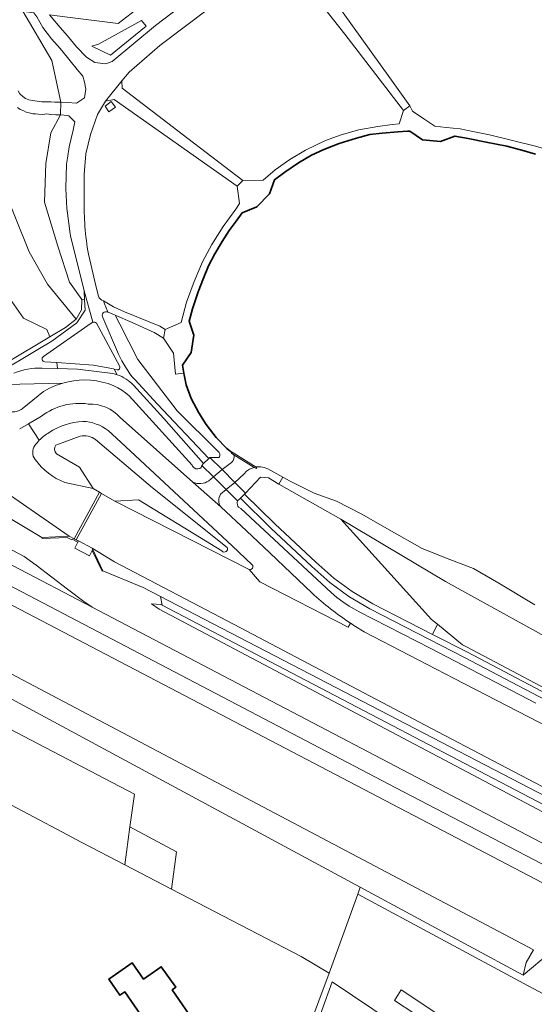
# Model space of a CAD drawing. Header units: metres. Extents: x 247072 to 248918, y 480001 to 481684.
# Tile 14 of 50: x 247989 to 248103, y 480688 to 480905. Entities that reach past the tile are written whole.
import ezdxf

# ---------------------------------------------------------------- set-up
doc = ezdxf.new("R2010")
doc.units = ezdxf.units.M
for name, color, linetype, lineweight in [('B-XX-FV-FAUNAPASSAGE_VISTRAP-GV', 90, 'Continuous', 18), ('B-XX-GK-BESCHOEIING-G', 130, 'GK-BESCHOEIING', 35), ('B-XX-GR-GROENVOORZIENING-GV', 80, 'Continuous', 18), ('B-XX-GR-HOUTWAL-GV', 40, 'Continuous', 13), ('B-XX-IE-TERREINAFSCHEIDING_KUNSTMATIG_MUUR-GV', 90, 'Continuous', 18), ('B-XX-KW-KUNSTWERK_DEK-GV', 170, 'Continuous', 18), ('B-XX-KW-KUNSTWERK_GEMAAL-GV', 170, 'Continuous', 18), ('B-XX-KW-KUNSTWERK_STUW-GV', 170, 'Continuous', 18), ('B-XX-OG-BEBOUWING-GV', 7, 'Continuous', 35), ('B-XX-OG-TERREIN_ERF-GV', 7, 'Continuous', 18), ('B-XX-OG-WATER-GV', 130, 'Continuous', 18), ('B-XX-OG-WATER_SLOOT-GV', 120, 'Continuous', 18), ('B-XX-VH-ONVERHARD-GV', 252, 'Continuous', 18), ('B-XX-VH-VERHARDING_ASFALT-GV', 252, 'Continuous', 18), ('B-XX-VH-VERHARDING_GESLOTEN-GV', 252, 'Continuous', 18), ('B-XX-VH-VERHARDING_HALFVERHARDING-GV', 252, 'Continuous', 18), ('B-XX-VH-VERHARDING_OPEN-GV', 252, 'Continuous', 18)]:
    doc.layers.add(name, color=color, linetype=linetype, lineweight=lineweight)
doc.linetypes.add('GK-BESCHOEIING', pattern='A,30,-5,[1,NLCS.shx,S=1,R=0,X=0,Y=0],-5', length=40)

msp = doc.modelspace()

# ---------------------------------------------------------------- linework, layer by layer
at = {"layer": 'B-XX-FV-FAUNAPASSAGE_VISTRAP-GV'}
for points in [[(248004.539, 480820.264, 0.2031327), (247994.317, 480817.603)], [(248011.6, 480817.293, 0.2227295), (248004.539, 480820.264)], [(247995.939, 480814, -0.128844), (248003.379, 480816.454)], [(248003.379, 480816.454, -0.15479), (248008.923, 480814.433)], [(247993.799, 480812.321, -0.0720646), (247995.939, 480814)], [(248040.596, 480784.976, -0.6857286), (248039.907, 480783.886)], [(248062.176, 480772.126, -0.04003), (248053.737, 480778.752)]]:
    msp.add_lwpolyline(points, format="xyb", dxfattribs=at)
for points in [[(247994.317, 480817.603), (247991.408, 480815.927), (247993.799, 480812.321)], [(248053.737, 480778.752), (248044.478, 480787.576), (248039.335, 480792.382), (248033.683, 480797.665), (248027.547, 480803.108), (248011.6, 480817.293)], [(248008.923, 480814.433), (248011.684, 480811.852), (248036.171, 480789.09), (248040.596, 480784.976)], [(248039.907, 480783.886), (248042.252, 480781.186), (248061.666, 480771.212)], [(248061.666, 480771.212), (248062.176, 480772.126)]]:
    msp.add_lwpolyline(points, dxfattribs=at)
at = {"layer": 'B-XX-GK-BESCHOEIING-G'}
for points in [[(248025.59, 480827.04), (248025.24, 480828.78), (248027.14, 480831.6), (248027.78, 480835.41), (248026.75, 480838.5), (248027.46, 480841.18), (248028.71, 480844.91), (248029.85, 480847.89), (248030.96, 480850.63), (248032.39, 480853.25), (248034.01, 480855.99), (248035.56, 480858.38), (248037.04, 480860.46), (248038.4, 480862.29), (248041.63, 480863.56), (248044.39, 480866.44), (248045.46, 480869.5), (248047.74, 480871.21), (248050.75, 480873.25), (248053.65, 480874.94), (248056.35, 480876.19), (248059.69, 480877.51), (248063.54, 480878.7), (248066.43, 480879.44), (248069.16, 480879.73), (248072.59, 480880.09), (248074.74, 480880.18), (248075.2, 480880.2), (248078.05, 480878.31), (248081.98, 480877.95), (248085.14, 480879.14), (248088.05, 480878.58), (248092, 480877.81), (248096.58, 480876.89), (248100.39, 480875.86), (248102.833, 480875.122)], [(248036.125, 480809.646), (248035.04, 480810.51), (248032.68, 480812.93), (248030.46, 480815.74), (248028.85, 480818.31), (248027.16, 480821.49), (248026.1, 480824.49), (248025.59, 480827.04)]]:
    msp.add_lwpolyline(points, dxfattribs=at)
at = {"layer": 'B-XX-GR-GROENVOORZIENING-GV'}
for points in [[(248060.58, 480906.2), (248070.86, 480891.9), (248075.26, 480885.8), (248075.8, 480884.61), (248078.31, 480882.94), (248080.71, 480881.28), (248083.25, 480881), (248086.3, 480880.68), (248089.09, 480880.11), (248092.722, 480879.422), (248102.833, 480876.9), (248114.278, 480873.6), (248116.367, 480875.322), (248115.901, 480877.111), (248115.878, 480877.2), (248108.233, 480898.4), (248097.711, 480927.522)], [(247989.14, 480889.04), (247989.55, 480888.41), (247990.2, 480887.83), (247990.8, 480887.41), (247991.49, 480887.06), (247992.28, 480886.93), (247993.33, 480886.78), (247994.36, 480886.64), (247995.28, 480886.64), (247996.36, 480886.66), (247997.21, 480886.6), (247998.11, 480886.58), (247998.51, 480886.54), (247996.58, 480895.71), (247990.21, 480906.58)], [(248021.43, 480836.6), (248021.43, 480836.61), (248025, 480838.18), (248026.14, 480842.63), (248027.81, 480847.16), (248029.65, 480851.53), (248031.69, 480855.28), (248034.18, 480859.24), (248036.96, 480863.08), (248037.81, 480864.31), (248037.25, 480868.13), (248010.23, 480887.15), (248008.34, 480886.79), (248006.58, 480883.85), (248005.03, 480879.48), (248004.03, 480875.24), (248003.69, 480870.7), (248003.65, 480865.34)], [(247982.756, 480875.384), (247991.54, 480853.667), (247995.618, 480846.618), (248001.909, 480838.911), (248003.051, 480840.968), (248003.127, 480843.253), (248000.428, 480847.057), (247997.838, 480854.978), (247994.943, 480864.575), (247995.248, 480873.106), (247996.315, 480879.809), (247998.44, 480883.81), (247997.43, 480883.81), (247996.3, 480883.85), (247995.45, 480883.98), (247994.61, 480883.86), (247993.59, 480883.95), (247992.95, 480883.98), (247992.4, 480884.01), (247991.56, 480884.21), (247990.9, 480884.4), (247990.43, 480884.66), (247989.61, 480884.98), (247988.99, 480885.39)], [(248004.579, 480853.194), (248006.307, 480845.966), (248006.841, 480843.958)], [(248232.691, 480647.913), (248208.875, 480656.928), (248183.821, 480670.166), (248165.204, 480683.393), (248123.223, 480705.286), (248115.488, 480709.319), (247857.357, 480844.283)], [(247986.446, 480829.238), (247996.143, 480835.045), (247995.474, 480836.643), (247990.316, 480839.122), (247986.19, 480844.96)], [(248007.89, 480842.965), (248010.08, 480841.58), (248012.5, 480840.54), (248020.28, 480837.34), (248021.43, 480836.6)], [(248007.74, 480839.303), (248011.237, 480831.241)], [(248014.761, 480825.621), (248019.679, 480820.337), (248031.047, 480808.28), (248031.299, 480808.524), (248033.269, 480808.485), (248033.38, 480808.64), (248033.479, 480808.895), (248033.502, 480809.095), (248033.478, 480809.313), (248033.41, 480809.505), (248033.333, 480809.636), (248033.199, 480809.788), (248033.028, 480809.912), (248024.104, 480818.734), (248015.422, 480830.021), (248011.476, 480837.782), (248010.472, 480839.774), (248008.957, 480840.423)], [(248005.559, 480838.242), (248005.191, 480838.041), (247994.702, 480830.716)], [(248011.496, 480828.501), (248006.345, 480838.031)], [(248009.979, 480826.947), (248002.181, 480827.932), (247997.807, 480828.055), (247994.439, 480828.15)], [(247995.015, 480829.548), (247997.659, 480829.356), (248005.741, 480828.767), (248010.083, 480828.002), (248010.239, 480827.954), (248010.915, 480827.745)], [(247986.376, 480824.538), (247998.951, 480824.841), (248000.156, 480825.158), (248001.368, 480825.381), (248002.594, 480825.51), (248003.826, 480825.545), (248005.057, 480825.49), (248006.36, 480825.338), (248007.65, 480825.096), (248008.916, 480824.752), (248010.145, 480824.291), (248011.067, 480823.845), (248011.944, 480823.315), (248012.775, 480822.717), (248013.562, 480822.061), (248027.371, 480806.856), (248027.499, 480806.605), (248027.836, 480806.251), (248028.219, 480806.059), (248028.641, 480805.998), (248029.089, 480806.083), (248029.338, 480806.35), (248029.514, 480806.797), (248029.894, 480807.165), (248021.155, 480817.081), (248014.486, 480824.382)], [(247882.983, 480816.238), (248102.444, 480700.383), (248100.835, 480697.557), (248100.123, 480694.79), (248106.053, 480699.773), (248109.531, 480700.229), (248110.535, 480702.581), (248119.476, 480698.079), (248131.465, 480692.042), (248130.022, 480689.431), (248136.625, 480684.702), (248136.406, 480686.367), (248137.735, 480688.268), (248139.767, 480688.237), (248144.109, 480686.125), (248194.696, 480659.978), (248206.635, 480653.441), (248225.622, 480643.711), (248225.319, 480641.899), (248224.392, 480640.605), (248222.83, 480640.484), (248229.596, 480636.807)], [(248002.794, 480813.219), (247997.45, 480811.256)], [(248035.108, 480788.759), (248018.649, 480801.82), (248006.169, 480812.47)], [(247997.582, 480809.288), (248002.627, 480806.384), (248005.603, 480801.729), (248007.007, 480800.905), (248007.49, 480800.621), (248010.385, 480798.921), (248015.592, 480799.217), (248033.942, 480787.984)], [(247961.39, 480802.158), (247990.451, 480786.744), (247993.146, 480784.834), (248000.032, 480779.582), (248003.551, 480776.899), (248005.444, 480775.625), (248119.172, 480716.051), (248126.758, 480712.087), (248282.936, 480630.482), (248293.504, 480624.967), (248295.15, 480624.108), (248296.687, 480623.306), (248296.909, 480623.19), (248299.86, 480621.65), (248300.292, 480621.425), (248304.024, 480619.477), (248304.832, 480619.055), (248305.295, 480618.814), (248308.236, 480617.279), (248308.441, 480617.172), (248309.98, 480616.369), (248311.612, 480615.517), (248413.316, 480562.443)], [(248103.55, 480756.01), (248087.274, 480764.571), (248066.446, 480775.244), (248061.817, 480777.997), (248057.678, 480781.031), (248053.675, 480784.592), (248044.685, 480792.988), (248037.983, 480799.565), (248037.391, 480798.987), (248037.311, 480798.529), (248037.333, 480798.151), (248037.456, 480797.824), (248037.601, 480797.617), (248038.067, 480797.29), (248057.972, 480778.847), (248059.219, 480777.786), (248060.502, 480776.816), (248061.917, 480775.872), (248063.054, 480775.199), (248064.093, 480774.644), (248079.832, 480766.56), (248102.919, 480754.577)], [(248189.578, 480687.09), (248157.662, 480702.963), (248129.539, 480717.437), (248126.169, 480719.172), (248020.151, 480775.173), (248018.458, 480776.347), (248020.513, 480776.25), (248020.791, 480776.105), (248020.45, 480777.992), (248016.622, 480779.979), (248007.773, 480783.633), (248007.593, 480783.547), (248005.454, 480788.114), (248004.845, 480786.945), (248001.605, 480788.632), (248002.244, 480789.924), (248001.018, 480790.593), (248000.818, 480790.523), (247999.913, 480790.968), (247994.408, 480790.721), (247994.369, 480790.954), (247986.649, 480795.536)], [(248112, 480765.289), (248083.08, 480781.25), (248060.065, 480794.985), (248080.018, 480772.95), (248081.285, 480771.911), (248086.793, 480767.393), (248087.678, 480766.926), (248110.39, 480754.945)], [(248129.395, 480677.474), (248100.267, 480692.998), (248063.832, 480712.615), (248057.54, 480695.24), (248043.66, 480658.21)], [(248051.369, 480674.482), (248058.14, 480693.31), (248080.731, 480678.2)], [(248094.2, 480674.62), (248071.9, 480689.23), (248073.345, 480691.592), (248097.924, 480675.262)]]:
    msp.add_lwpolyline(points, dxfattribs=at)
for points in [[(248000, 480901.12), (248002.01, 480898.76), (248004.16, 480896.44), (248005.98, 480895.29), (248008.35, 480894.98), (248009.83, 480895.5), (248019.36, 480903.43), (248031.86, 480912.99), (248043.78, 480921.68), (248043.84, 480922.89), (248041.66, 480925.94), (248039.7, 480925.88), (248011.15, 480903.83), (248000, 480905.248), (247996.05, 480905.75), (247998.39, 480903.01)], [(248011.96, 480891.29), (248012.04, 480889.64), (248026.41, 480878.56), (248038.53, 480869.34), (248042.98, 480869.41), (248045.63, 480871.74), (248048.89, 480874), (248052.34, 480876.03), (248056.69, 480878.18), (248060.16, 480879.41), (248064.01, 480880.49), (248068.23, 480881.26), (248071.34, 480881.64), (248072.91, 480881.78), (248073.84, 480884.74), (248060.94, 480901.48), (248048.5, 480917.36), (248045.14, 480917.53), (248039.45, 480913.59), (248031.01, 480907.09), (248020.26, 480899.01), (248013.55, 480893.14)], [(247990.21, 480906.58), (247996.58, 480895.71), (247998.51, 480886.54), (248000, 480886.471), (248001.99, 480886.38), (248003.74, 480887.5), (248004.01, 480889.43), (248003.74, 480890.95), (248003.35, 480892.25), (248002.13, 480893.78), (248000.6, 480895.63), (248000, 480896.363), (247998.39, 480898.33), (247996.49, 480900.51), (247994.61, 480902.99), (247993.23, 480905.29), (247992.6, 480906.19), (247990.3, 480906.48)], [(248009.481, 480896.893), (248017.305, 480903.252), (248016.24, 480904.534), (248006.836, 480899.319), (248005.366, 480898.878)], [(248009.481, 480896.893), (248005.366, 480898.878), (248006.836, 480899.319), (248016.24, 480904.534), (248017.305, 480903.252)], [(248009.6, 480886.73), (248010.51, 480885.51), (248009.09, 480884.46), (248008.25, 480885.66)], [(248001.909, 480838.911), (247995.618, 480846.618), (247991.54, 480853.667), (247982.756, 480875.384), (247980.74, 480885.45), (247979.99, 480884.43), (247979.25, 480883.93), (247978.18, 480883.46), (247978.14, 480883.45), (247977.23, 480883.26), (247976.38, 480883.23), (247975.59, 480883.26), (247974.58, 480883.49), (247973.71, 480883.89), (247973.11, 480884.15), (247979.542, 480862.831), (247986.19, 480844.96), (247990.316, 480839.122), (247995.474, 480836.643), (247996.143, 480835.045), (247999.547, 480837.083)], [(247998.44, 480883.81), (247996.315, 480879.809), (247995.248, 480873.106), (247994.943, 480864.575), (247997.838, 480854.978), (248000.428, 480847.057), (248003.127, 480843.253), (248003.754, 480843.131), (248003.625, 480845.143), (248000.623, 480857.238), (248000.59, 480857.65), (248000, 480862.168), (247999.86, 480863.24), (247999.66, 480867.64), (247999.8, 480872.99), (248000, 480874.258), (248000.39, 480876.73), (248001.26, 480880.43), (248001.59, 480882.25), (248000.3, 480883.6), (248000, 480883.634)], [(247999.547, 480837.083), (247996.143, 480835.045), (247986.446, 480829.238), (247984.565, 480828.147), (247983.544, 480827.555), (247984.091, 480826.708), (247993.509, 480832.226), (247996.549, 480834.074), (248002.074, 480838.066), (248003.898, 480840.885), (248003.754, 480843.131), (248003.127, 480843.253), (248003.051, 480840.968), (248001.909, 480838.911)], [(247998.951, 480824.841), (247986.376, 480824.538), (247985.81, 480825.666), (247982.964, 480824.086), (247986.125, 480819.252), (247986.771, 480818.825), (247987.568, 480818.564), (247988.416, 480818.533), (247989.256, 480818.745), (247989.781, 480819.026), (247990.036, 480819.216), (247994.718, 480823.026), (247996.007, 480823.725), (247997.352, 480824.31), (247998.738, 480824.785)], [(248013.732, 480727.388), (248023.941, 480721.875), (248022.843, 480713.695), (248051.35, 480698.89), (248057.54, 480695.24), (248063.832, 480712.615), (248064.302, 480714.12), (247881.57, 480812.727), (247881.938, 480813.641), (247876.072, 480816.732), (247875.66, 480814.25), (247875.356, 480812.42), (247874.57, 480807.696), (247896.674, 480796.154), (247898.686, 480800.007), (247905.66, 480796.365), (247911.581, 480793.273), (247910.852, 480788.75), (247936.525, 480775.344), (248014.691, 480734.528)], [(248081.285, 480771.911), (248080.018, 480772.95), (248060.065, 480794.985), (248046.449, 480802.68), (248044.142, 480804.022), (248042.379, 480804.182), (248039.132, 480800.686), (248038.914, 480800.473), (248045.584, 480793.927), (248054.551, 480785.553), (248058.496, 480782.043), (248062.535, 480779.082), (248067.075, 480776.382), (248080.227, 480769.643)], [(248219.46, 480671.47), (248189.763, 480687.763), (248158.627, 480704.006), (248126.981, 480720.54), (248020.791, 480776.105), (248020.513, 480776.25), (248018.458, 480776.347), (248020.151, 480775.173), (248126.169, 480719.172), (248129.539, 480717.437), (248157.662, 480702.963), (248189.578, 480687.09), (248192.573, 480684.993), (248224.25, 480667.943), (248221.863, 480670.152)], [(248020.45, 480777.992), (248020.791, 480776.105), (248126.981, 480720.54), (248158.627, 480704.006), (248189.763, 480687.763), (248219.46, 480671.47), (248220.324, 480671.976), (248235.292, 480664.265), (248249.622, 480656.688), (248249.541, 480657.102), (248250.302, 480657.919), (248239.599, 480664.618), (248229.901, 480670.688), (248229.783, 480670.729), (248224.435, 480672.57), (248216.24, 480676.232), (248185.681, 480692.18), (248124.606, 480723.944)], [(248142.642, 480738.211), (248132.479, 480743.596), (248110.39, 480754.945), (248087.678, 480766.926), (248086.793, 480767.393), (248081.285, 480771.911), (248080.227, 480769.643), (248087.873, 480765.725), (248104.152, 480757.162), (248128.088, 480744.735), (248142.232, 480737.283)], [(248022.843, 480713.695), (248023.941, 480721.875), (248013.732, 480727.388), (248012.61, 480719.03), (248012.61, 480719.01)], [(248061, 480674.56), (248058.823, 480675.881), (248059.728, 480677.246), (248062.902, 480675.311), (248065.77, 480676.771), (248069.942, 480679.327), (248071.164, 480680.45), (248071.926, 480681.32), (248072.753, 480680.792), (248086.427, 480671.017), (248085.292, 480669.374), (248091.099, 480665.063), (248091.26, 480665.3), (248082.69, 480676.1), (248081.443, 480677.599), (248080.731, 480678.2), (248058.14, 480693.31), (248051.369, 480674.482), (248051.464, 480674.447), (248053.283, 480673.772), (248056.268, 480672.988), (248057.233, 480673.195)]]:
    msp.add_lwpolyline(points, close=True, dxfattribs=at)
for points in [[(248003.65, 480865.34, 0.0448978), (248004.579, 480853.194)], [(248006.841, 480843.958, 0.3045372), (248007.89, 480842.965)], [(248008.831, 480840.487, 0.6992356), (248007.74, 480839.303)], [(248008.957, 480840.423, 0.0380591), (248008.831, 480840.487)], [(248006.345, 480838.031, 0.2790119), (248005.559, 480838.242)], [(247994.702, 480830.716, 0.7558593), (247995.015, 480829.548)], [(248011.237, 480831.241, 0.0748493), (248014.761, 480825.621)], [(247994.439, 480828.15, 0.1122401), (247988.235, 480827.013)], [(248010.915, 480827.745, 0.5562827), (248011.496, 480828.501)], [(248010.937, 480826.687, 0.0293333), (248009.979, 480826.947)], [(248014.486, 480824.382, 0.1265538), (248010.937, 480826.687)], [(248006.169, 480812.47, 0.193612), (248002.794, 480813.219)], [(247997.45, 480811.256, 0.3535681), (247997.582, 480809.288)], [(248033.942, 480787.984, 0.8670761), (248035.108, 480788.759)]]:
    msp.add_lwpolyline(points, format="xyb", dxfattribs=at)
at = {"layer": 'B-XX-GR-HOUTWAL-GV'}
msp.add_lwpolyline([(248013.732, 480727.388), (248014.691, 480734.528), (247936.525, 480775.344), (247910.852, 480788.75), (247908.366, 480773.331), (247922.47, 480766.06), (247942.44, 480755.78), (247947.39, 480753.23), (247974.21, 480739.23), (248000, 480725.605), (248001.75, 480724.68), (248003.3, 480723.88), (248012.61, 480719.03)], close=True, dxfattribs=at)
at = {"layer": 'B-XX-IE-TERREINAFSCHEIDING_KUNSTMATIG_MUUR-GV'}
for points in [[(248001.926, 480790.445), (248001.482, 480790.679), (248000.375, 480791.263), (247994.369, 480790.954), (247994.408, 480790.721), (247999.913, 480790.968), (248000.818, 480790.523), (248001.018, 480790.593), (248002.244, 480789.924), (248002.383, 480790.204)], [(248005.454, 480788.114), (248007.593, 480783.547), (248007.773, 480783.633), (248005.547, 480788.293)]]:
    msp.add_lwpolyline(points, close=True, dxfattribs=at)
at = {"layer": 'B-XX-KW-KUNSTWERK_DEK-GV'}
msp.add_lwpolyline([(248037.391, 480798.987), (248037.983, 480799.565), (248038.914, 480800.473), (248039.132, 480800.686), (248036.785, 480803.034), (248033.955, 480805.866), (248031.299, 480808.524), (248031.047, 480808.28), (248029.894, 480807.165), (248029.514, 480806.797), (248032.069, 480804.264), (248034.89, 480801.467)], close=True, dxfattribs=at)
at = {"layer": 'B-XX-KW-KUNSTWERK_GEMAAL-GV'}
msp.add_lwpolyline([(248005.392, 480788.617), (248002.383, 480790.204), (248002.244, 480789.924), (248001.605, 480788.632), (248004.845, 480786.945), (248005.454, 480788.114), (248005.547, 480788.293)], close=True, dxfattribs=at)
at = {"layer": 'B-XX-KW-KUNSTWERK_STUW-GV'}
for points in [[(248036.162, 480809.705), (248036.125, 480809.646), (248036.004, 480809.45), (248036.537, 480809.119), (248041.051, 480806.324), (248041.434, 480806.087), (248041.592, 480806.342), (248041.453, 480806.428)], [(248007.007, 480800.905), (248001.482, 480790.679), (248001.926, 480790.445), (248007.49, 480800.621)]]:
    msp.add_lwpolyline(points, close=True, dxfattribs=at)
at = {"layer": 'B-XX-OG-BEBOUWING-GV'}
msp.add_lwpolyline([(248022.991, 480691.58), (248023.782, 480692.158), (248020.619, 480696.644), (248019.826, 480696.126), (248016.671, 480693.929), (248014.193, 480697.486), (248009.053, 480693.908), (248011.513, 480690.376), (248012.562, 480691.106), (248016.814, 480685), (248015.774, 480684.277), (248020.755, 480677.123), (248029.04, 480682.892)], close=True, dxfattribs=at)
at = {"layer": 'B-XX-OG-TERREIN_ERF-GV'}
for points in [[(247983.54, 480569.24), (247992.66, 480568.8), (247994.04, 480567.12), (248000, 480573.653), (248011.685, 480586.461), (248012.612, 480587.477), (248022.13, 480597.91), (248031.591, 480624.151), (248025.372, 480626.296), (248028.758, 480636.116), (248035.115, 480633.924), (248043.85, 480658.15), (248043.7, 480658.2), (248043.66, 480658.21), (248057.54, 480695.24), (248051.35, 480698.89), (248022.843, 480713.695), (248012.61, 480719.01), (248012.61, 480719.03), (248003.3, 480723.88), (248001.75, 480724.68), (248000, 480725.605), (247974.21, 480739.23)], [(248136.625, 480684.702), (248130.022, 480689.431), (248109.531, 480700.229), (248106.053, 480699.773), (248100.123, 480694.79), (248064.302, 480714.12), (248063.832, 480712.615), (248100.267, 480692.998), (248129.395, 480677.474)]]:
    msp.add_lwpolyline(points, dxfattribs=at)
msp.add_lwpolyline([(248019.826, 480696.126), (248020.619, 480696.644), (248023.782, 480692.158), (248022.991, 480691.58), (248029.04, 480682.892), (248020.755, 480677.123), (248015.774, 480684.277), (248016.814, 480685), (248012.562, 480691.106), (248011.513, 480690.376), (248009.053, 480693.908), (248014.193, 480697.486), (248016.671, 480693.929)], close=True, dxfattribs=at)
at = {"layer": 'B-XX-OG-WATER-GV'}
for points in [[(248102.833, 480875.122), (248100.39, 480875.86), (248096.58, 480876.89), (248092, 480877.81), (248088.05, 480878.58), (248085.14, 480879.14), (248081.98, 480877.95), (248078.05, 480878.31), (248075.2, 480880.2), (248074.74, 480880.18), (248072.59, 480880.09), (248069.16, 480879.73), (248066.43, 480879.44), (248063.54, 480878.7), (248059.69, 480877.51), (248056.35, 480876.19), (248053.65, 480874.94), (248050.75, 480873.25), (248047.74, 480871.21), (248045.46, 480869.5), (248044.39, 480866.44), (248041.63, 480863.56), (248038.4, 480862.29), (248037.04, 480860.46), (248035.56, 480858.38), (248034.01, 480855.99), (248032.39, 480853.25), (248030.96, 480850.63), (248029.85, 480847.89), (248028.71, 480844.91), (248027.46, 480841.18), (248026.75, 480838.5), (248027.78, 480835.41), (248027.14, 480831.6), (248025.24, 480828.78), (248025.59, 480827.04), (248026.1, 480824.49), (248027.16, 480821.49), (248028.85, 480818.31), (248030.46, 480815.74), (248032.68, 480812.93), (248035.04, 480810.51), (248036.125, 480809.646)], [(247994.317, 480817.603), (247991.408, 480815.927), (247993.799, 480812.321)], [(248027.547, 480803.108), (248011.6, 480817.293)], [(247993.799, 480812.321), (247991.408, 480815.927), (247989.488, 480814.821)], [(248008.923, 480814.433), (248011.684, 480811.852), (248036.171, 480789.09), (248040.596, 480784.976)], [(248033.636, 480800.429), (248034.89, 480801.467), (248036.785, 480803.034), (248038.806, 480804.928), (248039.357, 480805.484), (248039.993, 480805.925), (248040.59, 480806.205), (248041.051, 480806.324), (248036.537, 480809.119), (248036.622, 480808.709), (248036.58, 480808.252), (248036.414, 480807.858), (248036.217, 480807.602), (248036.025, 480807.435), (248033.955, 480805.866), (248032.069, 480804.264), (248031.048, 480803.396)], [(248036.125, 480809.646), (248036.162, 480809.705), (248041.453, 480806.428), (248041.484, 480806.436), (248042.483, 480806.463), (248043.227, 480806.329), (248044.003, 480806.032), (248047.309, 480804.192), (248048.93, 480803.29), (248054.21, 480800.71), (248059.1, 480798.94), (248064.7, 480796.08), (248070.71, 480792.6), (248077.95, 480788.5), (248084.05, 480786.14), (248089.24, 480784.11), (248094.79, 480780.9), (248102.74, 480776.18)], [(247987.503, 480800.153), (248000.375, 480791.263), (248001.482, 480790.679), (248007.007, 480800.905), (248005.603, 480801.729), (247999.409, 480803.002)], [(248062.176, 480772.126), (248061.666, 480771.212), (248042.252, 480781.186), (248039.907, 480783.886), (248010.385, 480798.921), (248007.49, 480800.621), (248001.926, 480790.445), (248002.383, 480790.204)], [(248053.737, 480778.752), (248044.478, 480787.576), (248039.335, 480792.382), (248033.683, 480797.665)], [(248002.383, 480790.204), (248005.392, 480788.617), (248010.31, 480785.565), (248036.6, 480771.837), (248081.367, 480748.256), (248133.238, 480721.106), (248183.826, 480694.813), (248205.916, 480683.231), (248215.593, 480679.369)], [(248039.907, 480783.886), (248042.252, 480781.186)], [(248042.252, 480781.186), (248061.666, 480771.212), (248062.176, 480772.126)], [(248216.391, 480691.244), (248170.256, 480715.588), (248117.674, 480743.16), (248085.001, 480759.952), (248065.2, 480770.234)]]:
    msp.add_lwpolyline(points, dxfattribs=at)
for points in [[(248004.539, 480820.264, 0.2031327), (247994.317, 480817.603)], [(248011.6, 480817.293, 0.2227295), (248004.539, 480820.264)], [(247995.939, 480814, -0.128844), (248003.379, 480816.454)], [(248003.379, 480816.454, -0.15479), (248008.923, 480814.433)], [(247993.799, 480812.321, -0.0720646), (247995.939, 480814)], [(247992.883, 480808.064, -0.3364649), (247992.84, 480811.14)], [(247992.84, 480811.14, -0.0401427), (247993.799, 480812.321)], [(247999.409, 480803.002, -0.1364576), (247992.883, 480808.064)], [(248031.048, 480803.396, -0.266078), (248027.547, 480803.108)], [(248033.683, 480797.665, -0.3165771), (248033.636, 480800.429)], [(248040.596, 480784.976, -0.6857286), (248039.907, 480783.886)], [(248062.176, 480772.126, -0.04003), (248053.737, 480778.752)], [(248065.2, 480770.234, -0.0131944), (248062.176, 480772.126)]]:
    msp.add_lwpolyline(points, format="xyb", dxfattribs=at)
msp.add_lwpolyline([(248064.302, 480714.12), (248100.123, 480694.79), (248100.835, 480697.557), (248102.444, 480700.383), (247882.983, 480816.238), (247881.938, 480813.641), (247881.57, 480812.727)], close=True, dxfattribs=at)
at = {"layer": 'B-XX-OG-WATER_SLOOT-GV'}
for points in [[(247925.678, 480906.305), (247941.196, 480871.508), (247947.263, 480857.924), (247948.7, 480854.657), (247950.212, 480851.219), (247956.909, 480835.754), (247965.829, 480815.984), (247966.441, 480814.623), (247966.588, 480814.296), (247967.587, 480812.921), (247971.448, 480808.469), (247972.211, 480807.541), (247972.815, 480806.904), (247979.228, 480800.627), (247986.649, 480795.536), (247994.369, 480790.954), (248000.375, 480791.263), (247987.503, 480800.153)], [(248031.048, 480803.396), (248032.069, 480804.264), (248033.955, 480805.866), (248031.299, 480808.524), (248031.047, 480808.28), (248029.894, 480807.165), (248029.514, 480806.797), (248029.338, 480806.35), (248029.089, 480806.083), (248028.641, 480805.998), (248028.219, 480806.059), (248027.836, 480806.251), (248027.499, 480806.605), (248027.371, 480806.856), (248013.562, 480822.061), (248012.775, 480822.717), (248011.944, 480823.315), (248011.067, 480823.845), (248010.145, 480824.291), (248008.916, 480824.752), (248007.65, 480825.096), (248006.36, 480825.338), (248005.057, 480825.49), (248003.826, 480825.545), (248002.594, 480825.51), (248001.368, 480825.381), (248000.156, 480825.158), (247998.951, 480824.841), (247998.738, 480824.785), (247997.352, 480824.31), (247996.007, 480823.725), (247994.718, 480823.026), (247990.036, 480819.216), (247989.781, 480819.026), (247989.256, 480818.745)], [(247989.488, 480814.821), (247991.408, 480815.927), (247994.317, 480817.603)], [(248011.6, 480817.293), (248027.547, 480803.108)], [(247997.45, 480811.256), (248002.794, 480813.219)], [(248040.596, 480784.976), (248036.171, 480789.09), (248011.684, 480811.852), (248008.923, 480814.433)], [(248006.169, 480812.47), (248018.649, 480801.82), (248035.108, 480788.759)], [(247999.409, 480803.002), (248005.603, 480801.729), (248002.627, 480806.384), (247997.582, 480809.288)], [(248102.919, 480754.577), (248079.832, 480766.56), (248064.093, 480774.644), (248063.054, 480775.199), (248061.917, 480775.872), (248060.502, 480776.816), (248059.219, 480777.786), (248057.972, 480778.847), (248038.067, 480797.29), (248037.601, 480797.617), (248037.456, 480797.824), (248037.333, 480798.151), (248037.311, 480798.529), (248037.391, 480798.987), (248037.983, 480799.565), (248038.914, 480800.473), (248039.132, 480800.686), (248042.379, 480804.182), (248044.142, 480804.022), (248046.449, 480802.68), (248047.309, 480804.192), (248044.003, 480806.032), (248043.227, 480806.329), (248042.483, 480806.463), (248041.484, 480806.436), (248041.453, 480806.428), (248041.592, 480806.342), (248041.434, 480806.087), (248041.051, 480806.324), (248040.59, 480806.205), (248039.993, 480805.925), (248039.357, 480805.484), (248038.806, 480804.928), (248036.785, 480803.034), (248034.89, 480801.467), (248033.636, 480800.429)], [(248102.74, 480776.18), (248094.79, 480780.9), (248089.24, 480784.11), (248084.05, 480786.14), (248077.95, 480788.5), (248070.71, 480792.6), (248064.7, 480796.08), (248059.1, 480798.94), (248054.21, 480800.71), (248048.93, 480803.29), (248047.309, 480804.192), (248046.449, 480802.68), (248060.065, 480794.985), (248083.08, 480781.25), (248112, 480765.289)], [(248033.942, 480787.984), (248015.592, 480799.217), (248010.385, 480798.921), (248039.907, 480783.886)], [(248033.683, 480797.665), (248039.335, 480792.382), (248044.478, 480787.576), (248053.737, 480778.752)], [(248005.392, 480788.617), (248005.547, 480788.293), (248007.773, 480783.633), (248016.622, 480779.979), (248020.45, 480777.992), (248124.606, 480723.944), (248185.681, 480692.18), (248216.24, 480676.232), (248224.435, 480672.57), (248229.783, 480670.729)], [(248215.593, 480679.369), (248205.916, 480683.231), (248183.826, 480694.813), (248133.238, 480721.106), (248081.367, 480748.256), (248036.6, 480771.837), (248010.31, 480785.565), (248005.392, 480788.617)], [(248065.2, 480770.234), (248085.001, 480759.952), (248117.674, 480743.16), (248170.256, 480715.588), (248216.391, 480691.244)]]:
    msp.add_lwpolyline(points, dxfattribs=at)
msp.add_lwpolyline([(248036.537, 480809.119), (248036.004, 480809.45), (248036.125, 480809.646), (248035.04, 480810.51), (248032.68, 480812.93), (248030.46, 480815.74), (248028.85, 480818.31), (248027.16, 480821.49), (248026.1, 480824.49), (248025.59, 480827.04), (248023.74, 480826.86), (248023.3, 480831.46), (248021.08, 480834.75), (248021.06, 480834.75), (248019.015, 480836.011), (248014.213, 480838.174), (248010.472, 480839.774), (248011.476, 480837.782), (248015.422, 480830.021), (248024.104, 480818.734), (248033.028, 480809.912), (248033.199, 480809.788), (248033.333, 480809.636), (248033.41, 480809.505), (248033.478, 480809.313), (248033.502, 480809.095), (248033.479, 480808.895), (248033.38, 480808.64), (248033.269, 480808.485), (248031.299, 480808.524), (248033.955, 480805.866), (248036.025, 480807.435), (248036.217, 480807.602), (248036.414, 480807.858), (248036.58, 480808.252), (248036.622, 480808.709)], close=True, dxfattribs=at)
for points in [[(247994.317, 480817.603, -0.2031327), (248004.539, 480820.264)], [(248004.539, 480820.264, -0.2227295), (248011.6, 480817.293)], [(248003.379, 480816.454, 0.128844), (247995.939, 480814)], [(248008.923, 480814.433, 0.15479), (248003.379, 480816.454)], [(247995.939, 480814, 0.0720646), (247993.799, 480812.321)], [(248002.794, 480813.219, -0.193612), (248006.169, 480812.47)], [(247992.84, 480811.14, 0.3364649), (247992.883, 480808.064)], [(247993.799, 480812.321, 0.0401427), (247992.84, 480811.14)], [(247997.582, 480809.288, -0.3535681), (247997.45, 480811.256)], [(247992.883, 480808.064, 0.1364576), (247999.409, 480803.002)], [(248027.547, 480803.108, 0.266078), (248031.048, 480803.396)], [(248033.636, 480800.429, 0.3165771), (248033.683, 480797.665)], [(248035.108, 480788.759, -0.8670761), (248033.942, 480787.984)], [(248039.907, 480783.886, 0.6857286), (248040.596, 480784.976)], [(248053.737, 480778.752, 0.04003), (248062.176, 480772.126)], [(248062.176, 480772.126, 0.0131944), (248065.2, 480770.234)]]:
    msp.add_lwpolyline(points, format="xyb", dxfattribs=at)
at = {"layer": 'B-XX-VH-ONVERHARD-GV'}
for points in [[(248038.914, 480800.473), (248037.983, 480799.565), (248044.685, 480792.988), (248053.675, 480784.592), (248057.678, 480781.031), (248061.817, 480777.997), (248066.446, 480775.244), (248087.274, 480764.571), (248103.55, 480756.01), (248127.486, 480743.583), (248149.947, 480731.749), (248171.835, 480720.344), (248174.487, 480718.769), (248188.463, 480711.506), (248224.532, 480692.047), (248229.617, 480689.776), (248235.997, 480688.099), (248242.215, 480687.232), (248248.436, 480687.331)], [(248176.336, 480721.071), (248175.765, 480720.919), (248175.101, 480720.836), (248174.469, 480720.844), (248173.705, 480720.971), (248173.092, 480721.172), (248172.468, 480721.48), (248150.55, 480732.901), (248142.232, 480737.283), (248128.088, 480744.735), (248104.152, 480757.162), (248087.873, 480765.725), (248080.227, 480769.643), (248067.075, 480776.382), (248062.535, 480779.082), (248058.496, 480782.043), (248054.551, 480785.553), (248045.584, 480793.927), (248038.914, 480800.473)]]:
    msp.add_lwpolyline(points, dxfattribs=at)
at = {"layer": 'B-XX-VH-VERHARDING_ASFALT-GV'}
for points in [[(248479.604, 480523.614), (248390.907, 480569.805), (248311.438, 480611.5), (248310.388, 480612.046), (248309.911, 480612.294), (248308.281, 480613.142), (248306.743, 480613.942), (248306.536, 480614.05), (248303.593, 480615.58), (248303.127, 480615.822), (248302.338, 480616.233), (248298.567, 480618.195), (248298.141, 480618.416), (248295.185, 480619.954), (248294.963, 480620.069), (248293.425, 480620.869), (248291.77, 480621.73), (248291.307, 480621.971), (248072.18, 480735.946), (247859.053, 480847.529)], [(247859.053, 480847.529), (248072.18, 480735.946), (248291.307, 480621.971), (248291.77, 480621.73), (248293.425, 480620.869), (248294.963, 480620.069), (248295.185, 480619.954), (248298.141, 480618.416), (248298.567, 480618.195), (248302.338, 480616.233), (248303.127, 480615.822), (248303.593, 480615.58), (248306.536, 480614.05), (248306.743, 480613.942), (248308.281, 480613.142), (248309.911, 480612.294), (248310.388, 480612.046), (248311.438, 480611.5), (248390.907, 480569.805), (248479.604, 480523.614)], [(247857.357, 480844.283), (248115.488, 480709.319), (248123.223, 480705.286), (248165.204, 480683.393), (248232.691, 480647.913), (248272.213, 480627.331), (248273.345, 480626.777), (248280.877, 480622.883), (248282.952, 480621.76), (248289.855, 480618.158), (248291.518, 480617.291), (248293.056, 480616.488), (248293.278, 480616.372), (248296.234, 480614.83), (248296.653, 480614.611), (248300.462, 480612.624), (248301.23, 480612.224), (248301.698, 480611.979), (248304.639, 480610.445), (248304.847, 480610.336), (248306.382, 480609.535), (248308.007, 480608.688), (248356.884, 480583.186), (248426.728, 480546.828)], [(248413.316, 480562.443), (248311.612, 480615.517), (248309.98, 480616.369), (248308.441, 480617.172), (248308.236, 480617.279), (248305.295, 480618.814), (248304.832, 480619.055), (248304.024, 480619.477), (248300.292, 480621.425), (248299.86, 480621.65), (248296.909, 480623.19), (248296.687, 480623.306), (248295.15, 480624.108), (248293.504, 480624.967), (248282.936, 480630.482), (248126.758, 480712.087), (248119.172, 480716.051), (248005.444, 480775.625), (247935.885, 480811.987)]]:
    msp.add_lwpolyline(points, dxfattribs=at)
msp.add_lwpolyline([(248005.444, 480775.625), (248003.551, 480776.899), (248000.032, 480779.582), (247993.146, 480784.834), (247990.451, 480786.744), (247961.39, 480802.158), (247945.165, 480808.263), (247939.256, 480810.488), (247935.885, 480811.987)], close=True, dxfattribs=at)
at = {"layer": 'B-XX-VH-VERHARDING_GESLOTEN-GV'}
for points in [[(248075.26, 480885.8), (248070.86, 480891.9), (248060.58, 480906.2), (248051.23, 480919.18), (248051.94, 480921.366), (248045.14, 480917.53), (248048.5, 480917.36), (248060.94, 480901.48), (248073.84, 480884.74)], [(248038.53, 480869.34), (248026.41, 480878.56), (248012.04, 480889.64), (248011.96, 480891.29), (248008.34, 480886.79), (248010.23, 480887.15), (248037.25, 480868.13)], [(248036.785, 480803.034), (248033.955, 480805.866), (248031.299, 480808.524), (248031.047, 480808.28), (248029.894, 480807.165), (248029.514, 480806.797), (248032.069, 480804.264), (248034.89, 480801.467), (248037.391, 480798.987), (248037.983, 480799.565), (248038.914, 480800.473), (248039.132, 480800.686)]]:
    msp.add_lwpolyline(points, close=True, dxfattribs=at)
for points in [[(248031.86, 480912.99), (248019.36, 480903.43), (248009.83, 480895.5), (248008.35, 480894.98), (248005.98, 480895.29), (248004.16, 480896.44), (248002.01, 480898.76), (248000, 480901.12), (247998.39, 480903.01), (247996.05, 480905.75)], [(248003.65, 480865.34), (248003.69, 480870.7), (248004.03, 480875.24), (248005.03, 480879.48), (248006.58, 480883.85), (248008.34, 480886.79), (248011.96, 480891.29), (248013.55, 480893.14), (248020.26, 480899.01), (248031.01, 480907.09)], [(247993.23, 480905.29), (247994.61, 480902.99), (247996.49, 480900.51), (247998.39, 480898.33), (248000, 480896.363), (248000.6, 480895.63), (248002.13, 480893.78), (248003.35, 480892.25), (248003.74, 480890.95), (248004.01, 480889.43), (248003.74, 480887.5), (248001.99, 480886.38), (248000, 480886.471), (247998.51, 480886.54), (247998.44, 480883.81), (248000, 480883.634), (248000.3, 480883.6), (248001.59, 480882.25), (248001.26, 480880.43), (248000.39, 480876.73), (248000, 480874.258), (247999.8, 480872.99), (247999.66, 480867.64), (247999.86, 480863.24), (248000, 480862.168), (248000.59, 480857.65), (248000.623, 480857.238), (248003.625, 480845.143), (248005.559, 480838.242)], [(248006.841, 480843.958), (248006.307, 480845.966), (248004.579, 480853.194)], [(247994.702, 480830.716), (248005.191, 480838.041), (248005.559, 480838.242), (248003.625, 480845.143), (248003.754, 480843.131), (248003.898, 480840.885), (248002.074, 480838.066), (247996.549, 480834.074), (247993.509, 480832.226), (247984.091, 480826.708), (247981.965, 480825.462), (247982.964, 480824.086)], [(248008.831, 480840.487), (248008.099, 480842.264), (248007.89, 480842.965)], [(248011.237, 480831.241), (248007.74, 480839.303)], [(248006.345, 480838.031), (248011.496, 480828.501)], [(247994.439, 480828.15), (247997.807, 480828.055), (247997.659, 480829.356), (247995.015, 480829.548)], [(248010.915, 480827.745), (248010.239, 480827.954), (248010.937, 480826.687)], [(248014.486, 480824.382), (248021.155, 480817.081), (248029.894, 480807.165), (248031.047, 480808.28), (248019.679, 480820.337), (248014.761, 480825.621)]]:
    msp.add_lwpolyline(points, dxfattribs=at)
for points in [[(248004.579, 480853.194, -0.0448978), (248003.65, 480865.34)], [(248007.89, 480842.965, -0.3045372), (248006.841, 480843.958)], [(248007.74, 480839.303, -0.6992356), (248008.831, 480840.487)], [(248005.559, 480838.242, -0.2790119), (248006.345, 480838.031)], [(247995.015, 480829.548, -0.7558593), (247994.702, 480830.716)], [(248014.761, 480825.621, -0.0748493), (248011.237, 480831.241)], [(247988.235, 480827.013, -0.1122401), (247994.439, 480828.15)], [(248011.496, 480828.501, -0.5562827), (248010.915, 480827.745)], [(248010.937, 480826.687, -0.1265538), (248014.486, 480824.382)]]:
    msp.add_lwpolyline(points, format="xyb", dxfattribs=at)
at = {"layer": 'B-XX-VH-VERHARDING_HALFVERHARDING-GV'}
msp.add_lwpolyline([(248009.6, 480886.73), (248008.25, 480885.66), (248009.09, 480884.46), (248010.51, 480885.51)], close=True, dxfattribs=at)
at = {"layer": 'B-XX-VH-VERHARDING_OPEN-GV'}
for points in [[(248000, 480905.248), (248011.15, 480903.83), (248039.7, 480925.88)], [(247988.99, 480885.39), (247989.61, 480884.98), (247990.43, 480884.66), (247990.9, 480884.4), (247991.56, 480884.21), (247992.4, 480884.01), (247992.95, 480883.98), (247993.59, 480883.95), (247994.61, 480883.86), (247995.45, 480883.98), (247996.3, 480883.85), (247997.43, 480883.81), (247998.44, 480883.81), (247998.51, 480886.54), (247998.11, 480886.58), (247997.21, 480886.6), (247996.36, 480886.66), (247995.28, 480886.64), (247994.36, 480886.64), (247993.33, 480886.78), (247992.28, 480886.93), (247991.49, 480887.06), (247990.8, 480887.41), (247990.2, 480887.83), (247989.55, 480888.41), (247989.14, 480889.04)], [(248102.833, 480876.9), (248092.722, 480879.422), (248089.09, 480880.11), (248086.3, 480880.68), (248083.25, 480881), (248080.71, 480881.28), (248078.31, 480882.94), (248075.8, 480884.61), (248075.26, 480885.8), (248073.84, 480884.74), (248072.91, 480881.78), (248071.34, 480881.64), (248068.23, 480881.26), (248064.01, 480880.49), (248060.16, 480879.41), (248056.69, 480878.18), (248052.34, 480876.03), (248048.89, 480874), (248045.63, 480871.74), (248042.98, 480869.41), (248038.53, 480869.34), (248037.25, 480868.13), (248037.81, 480864.31), (248036.96, 480863.08), (248034.18, 480859.24), (248031.69, 480855.28), (248029.65, 480851.53), (248027.81, 480847.16), (248026.14, 480842.63), (248025, 480838.18), (248021.43, 480836.61), (248021.43, 480836.6), (248021.06, 480834.75), (248021.08, 480834.75), (248023.3, 480831.46), (248023.74, 480826.86), (248025.59, 480827.04), (248025.24, 480828.78), (248027.14, 480831.6), (248027.78, 480835.41), (248026.75, 480838.5), (248027.46, 480841.18), (248028.71, 480844.91), (248029.85, 480847.89), (248030.96, 480850.63), (248032.39, 480853.25), (248034.01, 480855.99), (248035.56, 480858.38), (248037.04, 480860.46), (248038.4, 480862.29), (248041.63, 480863.56), (248044.39, 480866.44), (248045.46, 480869.5), (248047.74, 480871.21), (248050.75, 480873.25), (248053.65, 480874.94), (248056.35, 480876.19), (248059.69, 480877.51), (248063.54, 480878.7), (248066.43, 480879.44), (248069.16, 480879.73), (248072.59, 480880.09), (248074.74, 480880.18), (248075.2, 480880.2), (248078.05, 480878.31), (248081.98, 480877.95), (248085.14, 480879.14), (248088.05, 480878.58), (248092, 480877.81), (248096.58, 480876.89), (248100.39, 480875.86), (248102.833, 480875.122)], [(248010.472, 480839.774), (248014.213, 480838.174), (248019.015, 480836.011), (248021.06, 480834.75), (248021.43, 480836.6), (248020.28, 480837.34), (248012.5, 480840.54), (248010.08, 480841.58), (248007.89, 480842.965), (248008.099, 480842.264), (248008.831, 480840.487)], [(248008.957, 480840.423), (248010.472, 480839.774)], [(248010.937, 480826.687), (248010.239, 480827.954), (248010.083, 480828.002), (248005.741, 480828.767), (247997.659, 480829.356), (247997.807, 480828.055), (248002.181, 480827.932), (248009.979, 480826.947)], [(248097.924, 480675.262), (248073.345, 480691.592), (248071.9, 480689.23), (248094.2, 480674.62)]]:
    msp.add_lwpolyline(points, dxfattribs=at)
for points in [[(248008.831, 480840.487, -0.0380591), (248008.957, 480840.423)], [(248009.979, 480826.947, -0.0293333), (248010.937, 480826.687)]]:
    msp.add_lwpolyline(points, format="xyb", dxfattribs=at)

doc.saveas('drawing.dxf')
